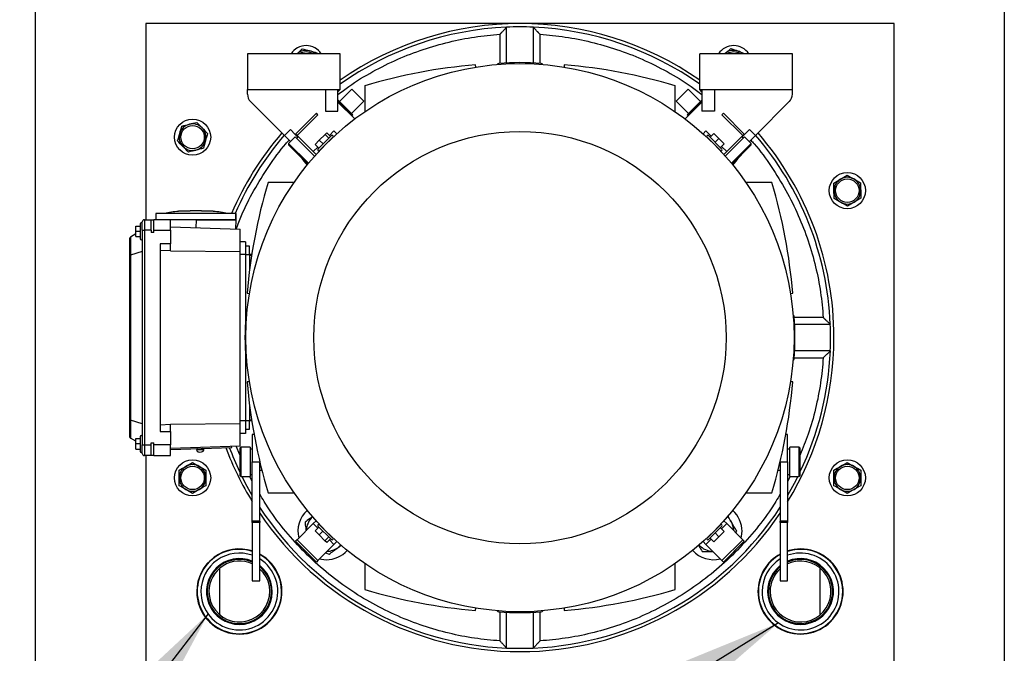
# Model space of a CAD drawing. Header units: inches. Extents: x 5 to 215, y 5 to 165.
# Tile 28 of 74: x 48 to 67, y 141 to 153. Entities that reach past the tile are written whole.
import ezdxf

# ---------------------------------------------------------------- set-up
doc = ezdxf.new("R2010")
doc.units = ezdxf.units.IN
doc.header["$LTSCALE"] = 20
doc.header["$MEASUREMENT"] = 0
doc.layers.add('TEXT', color=140, linetype='Continuous', lineweight=25)
doc.dimstyles.new('SLDDIMSTYLE3', dxfattribs={"dimtxt": 0.18, "dimasz": 2.6, "dimexe": 0, "dimexo": 0.0625, "dimgap": 0, "dimtad": 0, "dimtih": 1, "dimtoh": 1, "dimdec": 0, "dimrnd": 1e-09, "dimzin": 0, "dimdsep": 46, "dimtxsty": 'Standard', "dimsah": 1, "dimcen": 0.09, "dimadec": 0, "dimazin": 0, "dimtfac": 2.6, "dimtdec": 0, "dimtofl": 0, "dimtmove": 0, "dimatfit": 3, "dimfxl": 0, "dimfrac": 2, "dimtolj": 1, "dimtzin": 0, "dimarcsym": 0})

msp = doc.modelspace()

# ---------------------------------------------------------------- linework, layer by layer
for p, q in [((48.602, 132.31), (48.602, 156.416)), ((66.727, 156.416), (66.727, 132.31)), ((50.665, 152.863), (50.665, 149.192)), ((64.665, 152.863), (50.665, 152.863)), ((57.415, 152.127), (57.415, 152.795)), ((57.915, 152.795), (57.915, 152.127)), ((64.665, 138.762), (64.665, 152.863)), ((57.29, 152.663), (57.29, 152.119)), ((58.04, 152.119), (58.04, 152.663)), ((53.496, 152.298), (53.587, 152.391)), ((54.299, 152.298), (52.567, 152.298)), ((52.567, 152.298), (52.567, 151.629)), ((53.867, 152.319), (53.873, 152.298)), ((54.299, 151.629), (54.299, 152.298)), ((62.763, 152.298), (61.03, 152.298)), ((61.03, 151.629), (61.03, 152.298)), ((61.497, 152.298), (61.502, 152.303)), ((62.763, 151.629), (62.763, 152.298)), ((56.838, 152.049), (56.836, 152.092)), ((58.494, 152.092), (58.492, 152.049)), ((52.567, 151.629), (54.299, 151.629)), ((52.567, 151.543), (52.567, 151.629)), ((54.024, 151.629), (54.024, 151.222)), ((54.26, 151.222), (54.26, 151.629)), ((54.299, 151.629), (54.26, 151.589)), ((54.519, 151.637), (54.288, 151.406)), ((54.742, 151.414), (54.519, 151.637)), ((54.761, 151.702), (54.761, 151.215)), ((60.568, 151.215), (60.568, 151.702)), ((60.811, 151.637), (60.588, 151.414)), ((61.042, 151.406), (60.811, 151.637)), ((61.03, 151.629), (62.763, 151.629)), ((61.07, 151.589), (61.03, 151.629)), ((61.07, 151.629), (61.07, 151.222)), ((61.306, 151.629), (61.306, 151.222)), ((62.763, 151.543), (62.763, 151.629)), ((52.625, 151.404), (53.261, 150.768)), ((54.26, 151.406), (54.385, 151.281)), ((54.26, 151.395), (54.575, 151.08)), ((54.269, 151.425), (54.399, 151.294)), ((54.385, 151.281), (54.38, 151.275)), ((54.399, 151.294), (54.385, 151.281)), ((54.385, 151.281), (54.53, 151.136)), ((54.399, 151.294), (54.53, 151.164)), ((54.511, 151.183), (54.742, 151.414)), ((60.588, 151.414), (60.819, 151.183)), ((61.07, 151.395), (60.755, 151.08)), ((60.8, 151.164), (60.93, 151.294)), ((60.8, 151.136), (60.944, 151.281)), ((60.93, 151.294), (61.061, 151.425)), ((60.93, 151.294), (60.944, 151.281)), ((60.944, 151.281), (61.07, 151.406)), ((60.944, 151.281), (60.95, 151.275)), ((62.069, 150.768), (62.705, 151.404)), ((53.856, 151.186), (53.461, 150.791)), ((53.884, 151.158), (53.495, 150.768)), ((53.884, 151.158), (53.856, 151.186)), ((54.024, 151.222), (54.26, 151.222)), ((54.524, 151.13), (54.53, 151.136)), ((60.805, 151.13), (60.8, 151.136)), ((61.306, 151.222), (61.07, 151.222)), ((61.445, 151.158), (61.473, 151.186)), ((61.835, 150.768), (61.445, 151.158)), ((61.473, 151.186), (61.868, 150.791)), ((53.261, 150.768), (53.372, 150.88)), ((53.261, 150.768), (53.372, 150.657)), ((53.461, 150.746), (53.336, 150.621)), ((53.461, 150.791), (53.372, 150.88)), ((53.461, 150.791), (53.511, 150.74)), ((53.461, 150.746), (53.823, 150.384)), ((53.495, 150.768), (53.467, 150.796)), ((53.517, 150.746), (53.489, 150.718)), ((53.795, 150.468), (53.495, 150.768)), ((54.136, 150.767), (53.886, 150.516)), ((53.911, 150.681), (54.02, 150.79)), ((53.914, 150.489), (54.164, 150.739)), ((54.02, 150.79), (54.05, 150.82)), ((54.02, 150.79), (54.09, 150.72)), ((54.05, 150.82), (54.12, 150.751)), ((54.185, 150.857), (54.099, 150.772)), ((54.239, 150.803), (54.185, 150.857)), ((61.091, 150.803), (61.145, 150.857)), ((61.242, 150.76), (61.145, 150.857)), ((61.166, 150.739), (61.416, 150.489)), ((61.444, 150.516), (61.193, 150.767)), ((61.291, 150.809), (61.221, 150.739)), ((61.291, 150.809), (61.388, 150.711)), ((61.319, 150.642), (61.388, 150.711)), ((61.388, 150.711), (61.486, 150.614)), ((61.507, 150.384), (61.868, 150.746)), ((61.534, 150.468), (61.835, 150.768)), ((61.841, 150.718), (61.813, 150.746)), ((61.818, 150.74), (61.868, 150.791)), ((61.835, 150.768), (61.863, 150.796)), ((61.868, 150.791), (61.958, 150.88)), ((61.994, 150.621), (61.868, 150.746)), ((61.958, 150.88), (62.069, 150.768)), ((61.958, 150.657), (62.069, 150.768)), ((53.336, 150.621), (53.336, 150.593)), ((53.336, 150.621), (53.708, 150.249)), ((53.336, 150.593), (53.695, 150.234)), ((53.881, 150.553), (53.795, 150.468)), ((53.832, 150.602), (53.911, 150.681)), ((53.832, 150.602), (53.902, 150.533)), ((53.981, 150.611), (53.911, 150.681)), ((53.969, 150.544), (53.97, 150.544)), ((54.109, 150.683), (54.108, 150.683)), ((61.221, 150.683), (61.221, 150.683)), ((61.36, 150.544), (61.36, 150.544)), ((61.486, 150.614), (61.416, 150.544)), ((61.534, 150.468), (61.437, 150.565)), ((61.622, 150.249), (61.994, 150.621)), ((61.635, 150.234), (61.994, 150.593)), ((61.994, 150.593), (61.994, 150.621)), ((53.849, 150.414), (53.795, 150.468)), ((61.48, 150.414), (61.534, 150.468)), ((53.438, 149.891), (52.951, 149.891)), ((62.379, 149.891), (61.892, 149.891)), ((50.853, 149.311), (50.853, 149.192)), ((52.349, 149.311), (50.853, 149.311)), ((51.494, 149.357), (51.316, 149.354)), ((51.709, 149.361), (51.494, 149.361)), ((51.887, 149.354), (51.708, 149.357)), ((51.931, 149.351), (51.931, 149.351)), ((52.349, 149.192), (52.349, 149.311)), ((52.354, 149.311), (52.349, 149.311)), ((52.354, 149.192), (52.354, 149.311)), ((50.48, 149.074), (50.559, 149.074)), ((50.48, 148.976), (50.48, 149.074)), ((50.559, 149.114), (50.559, 148.838)), ((50.598, 148.996), (50.598, 149.153)), ((50.637, 149.192), (50.637, 148.996)), ((50.637, 149.192), (50.767, 149.192)), ((50.767, 148.996), (50.767, 149.192)), ((50.767, 149.192), (50.814, 149.192)), ((50.814, 148.996), (50.814, 149.192)), ((51.129, 149.192), (50.814, 149.192)), ((51.129, 148.996), (51.129, 149.192)), ((51.606, 149.192), (51.129, 149.192)), ((51.129, 149.061), (52.429, 149.015)), ((51.606, 149.192), (51.601, 149.044)), ((52.355, 149.192), (51.606, 149.192)), ((51.606, 149.192), (52.349, 149.192)), ((52.349, 149.018), (52.355, 149.192)), ((50.38, 148.868), (50.38, 148.529)), ((50.48, 148.927), (50.381, 148.869)), ((50.559, 148.976), (50.48, 148.976)), ((50.48, 148.878), (50.48, 148.976)), ((50.48, 148.878), (50.559, 148.878)), ((50.598, 148.996), (50.598, 144.98)), ((50.598, 148.996), (50.637, 148.996)), ((50.637, 148.996), (50.637, 144.98)), ((50.767, 148.996), (50.637, 148.996)), ((50.767, 148.996), (50.767, 148.956)), ((50.814, 148.956), (50.767, 148.956)), ((50.814, 148.956), (50.814, 148.996)), ((50.814, 148.996), (51.129, 148.996)), ((51.129, 148.996), (51.129, 148.742)), ((52.429, 148.598), (52.429, 149.015)), ((50.362, 148.835), (50.362, 148.516)), ((51.129, 148.742), (50.933, 148.742)), ((50.933, 148.742), (50.933, 145.234)), ((51.129, 148.61), (51.129, 148.742)), ((52.527, 148.779), (52.429, 148.779)), ((52.527, 148.779), (52.527, 148.543)), ((52.606, 148.7), (52.527, 148.7)), ((52.606, 148.543), (52.606, 148.7)), ((50.362, 148.516), (50.362, 145.46)), ((50.598, 148.602), (50.381, 148.53)), ((50.381, 148.53), (50.381, 145.446)), ((51.129, 148.61), (50.933, 148.617)), ((51.129, 148.614), (52.429, 148.598)), ((52.429, 145.378), (52.429, 148.598)), ((52.527, 148.543), (52.429, 148.543)), ((52.527, 148.543), (52.527, 147.266)), ((52.527, 148.543), (52.606, 148.543)), ((52.606, 148.543), (52.606, 148.25)), ((52.647, 148.543), (52.606, 148.543)), ((52.644, 148.523), (52.606, 148.523)), ((52.606, 148.326), (52.616, 148.326)), ((52.561, 147.817), (52.604, 147.814)), ((62.726, 147.814), (62.769, 147.817)), ((63.34, 147.363), (62.796, 147.363)), ((62.804, 147.238), (63.472, 147.238)), ((52.527, 146.709), (52.527, 145.433)), ((63.472, 146.738), (62.804, 146.738)), ((62.796, 146.613), (63.34, 146.613)), ((52.604, 146.161), (52.561, 146.159)), ((62.769, 146.159), (62.726, 146.161)), ((52.606, 145.725), (52.606, 145.433)), ((52.616, 145.649), (52.606, 145.649)), ((50.362, 145.46), (50.362, 145.14)), ((50.38, 145.446), (50.38, 145.107)), ((50.598, 145.374), (50.381, 145.446)), ((50.933, 145.359), (51.129, 145.366)), ((52.429, 145.378), (51.129, 145.361)), ((51.129, 145.234), (51.129, 145.366)), ((52.527, 145.433), (52.429, 145.433)), ((52.429, 144.96), (52.429, 145.378)), ((52.527, 145.433), (52.527, 145.196)), ((52.606, 145.433), (52.527, 145.433)), ((52.606, 145.452), (52.644, 145.452)), ((52.606, 145.275), (52.606, 145.433)), ((52.647, 145.433), (52.606, 145.433)), ((50.933, 145.234), (51.129, 145.234)), ((51.129, 145.234), (51.129, 144.98)), ((52.527, 145.196), (52.429, 145.196)), ((52.527, 145.275), (52.606, 145.275)), ((52.69, 145.177), (52.657, 145.177)), ((52.657, 145.177), (52.657, 144.664)), ((62.673, 145.177), (62.64, 145.177)), ((62.673, 144.665), (62.673, 145.177)), ((50.48, 145.049), (50.381, 145.106)), ((50.48, 145), (50.48, 145.098)), ((50.48, 145.098), (50.559, 145.098)), ((50.559, 145), (50.48, 145)), ((50.48, 144.901), (50.48, 145)), ((50.559, 145.137), (50.559, 144.862)), ((50.767, 144.98), (50.767, 145.019)), ((50.767, 145.019), (50.814, 145.019)), ((50.814, 144.98), (50.814, 145.019)), ((50.48, 144.901), (50.559, 144.901)), ((50.598, 144.98), (50.637, 144.98)), ((50.598, 144.822), (50.598, 144.98)), ((50.637, 144.98), (50.767, 144.98)), ((50.637, 144.98), (50.637, 144.783)), ((50.767, 144.783), (50.767, 144.98)), ((51.129, 144.98), (50.814, 144.98)), ((50.814, 144.783), (50.814, 144.98)), ((51.129, 144.783), (51.129, 144.98)), ((52.429, 144.96), (51.129, 144.915)), ((51.129, 144.895), (52.271, 144.935)), ((51.612, 144.892), (51.75, 144.897)), ((51.66, 144.848), (51.706, 144.85)), ((52.271, 144.935), (52.27, 144.955)), ((52.421, 144.796), (52.358, 144.958)), ((52.44, 144.94), (52.421, 144.921)), ((52.421, 144.921), (52.421, 144.409)), ((52.618, 144.94), (52.44, 144.94)), ((52.44, 144.94), (52.44, 144.389)), ((52.618, 144.94), (52.618, 144.389)), ((52.657, 144.901), (52.618, 144.901)), ((62.712, 144.901), (62.673, 144.901)), ((62.889, 144.94), (62.712, 144.94)), ((62.712, 144.389), (62.712, 144.94)), ((62.909, 144.921), (62.889, 144.94)), ((62.889, 144.389), (62.889, 144.94)), ((62.909, 144.409), (62.909, 144.921)), ((50.767, 144.783), (50.637, 144.783)), ((50.665, 144.783), (50.665, 135.863)), ((50.814, 144.783), (50.767, 144.783)), ((50.814, 144.783), (51.129, 144.783)), ((52.657, 144.664), (52.795, 144.664)), ((52.657, 143.554), (52.657, 144.664)), ((52.795, 144.664), (52.795, 144.671)), ((52.795, 143.554), (52.795, 144.664)), ((62.535, 144.665), (62.673, 144.665)), ((62.535, 144.665), (62.535, 143.555)), ((62.673, 144.665), (62.673, 143.555)), ((52.795, 144.507), (52.835, 144.507)), ((62.495, 144.507), (62.535, 144.507)), ((52.421, 144.409), (52.44, 144.389)), ((52.44, 144.389), (52.618, 144.389)), ((52.657, 144.298), (52.611, 144.39)), ((52.618, 144.429), (52.657, 144.429)), ((62.673, 144.429), (62.712, 144.429)), ((62.718, 144.389), (62.673, 144.298)), ((62.712, 144.389), (62.889, 144.389)), ((62.889, 144.389), (62.909, 144.409)), ((52.951, 144.084), (53.438, 144.084)), ((61.892, 144.084), (62.379, 144.084)), ((52.795, 143.554), (52.657, 143.554)), ((52.657, 143.53), (52.657, 143.554)), ((52.795, 143.53), (52.657, 143.53)), ((52.657, 143.53), (52.657, 142.44)), ((52.795, 143.554), (52.795, 143.53)), ((52.795, 142.44), (52.795, 143.53)), ((53.849, 143.562), (53.795, 143.508)), ((61.48, 143.562), (61.534, 143.508)), ((62.673, 143.555), (62.535, 143.555)), ((62.535, 143.531), (62.535, 143.555)), ((62.673, 143.531), (62.535, 143.531)), ((62.535, 143.531), (62.535, 142.44)), ((62.673, 143.555), (62.673, 143.531)), ((62.673, 142.44), (62.673, 143.531)), ((53.795, 143.508), (53.495, 143.207)), ((53.795, 143.508), (53.88, 143.423)), ((53.831, 143.374), (53.901, 143.444)), ((53.907, 143.298), (53.831, 143.374)), ((53.886, 143.459), (54.136, 143.209)), ((53.907, 143.298), (53.977, 143.368)), ((54.164, 143.236), (53.914, 143.487)), ((53.97, 143.432), (53.969, 143.431)), ((61.416, 143.487), (61.166, 143.236)), ((61.193, 143.209), (61.444, 143.459)), ((61.319, 143.334), (61.388, 143.264)), ((61.36, 143.431), (61.36, 143.432)), ((61.486, 143.362), (61.388, 143.264)), ((61.486, 143.362), (61.416, 143.431)), ((61.437, 143.41), (61.534, 143.508)), ((61.534, 143.508), (61.835, 143.207)), ((61.706, 143.336), (61.722, 143.364)), ((53.495, 143.207), (53.467, 143.179)), ((53.467, 143.179), (53.856, 142.79)), ((53.495, 143.207), (53.884, 142.818)), ((54.017, 143.188), (53.907, 143.298)), ((54.017, 143.188), (54.087, 143.258)), ((54.051, 143.154), (54.017, 143.188)), ((54.051, 143.154), (54.121, 143.224)), ((54.1, 143.203), (54.185, 143.118)), ((54.108, 143.292), (54.109, 143.293)), ((54.239, 143.172), (54.185, 143.118)), ((61.091, 143.172), (61.145, 143.118)), ((61.145, 143.118), (61.242, 143.216)), ((61.221, 143.293), (61.221, 143.292)), ((61.291, 143.167), (61.221, 143.236)), ((61.388, 143.264), (61.291, 143.167)), ((61.445, 142.818), (61.835, 143.207)), ((61.473, 142.79), (61.863, 143.179)), ((61.835, 143.207), (61.863, 143.179)), ((54.185, 143.118), (53.884, 142.818)), ((54.028, 142.961), (54.093, 142.934)), ((54.266, 143.064), (54.322, 143.106)), ((61.145, 143.118), (61.445, 142.818)), ((52.045, 142.944), (52.045, 142.935)), ((53.884, 142.818), (53.856, 142.79)), ((61.445, 142.818), (61.473, 142.79)), ((63.285, 142.935), (63.285, 142.944)), ((52.045, 142.672), (52.045, 141.804)), ((54.761, 142.761), (54.761, 142.274)), ((60.568, 142.274), (60.568, 142.761)), ((63.285, 141.804), (63.285, 142.672)), ((52.657, 142.44), (52.795, 142.44)), ((62.535, 142.44), (62.673, 142.44)), ((56.836, 141.884), (56.838, 141.927)), ((57.29, 141.856), (57.29, 141.313)), ((58.04, 141.313), (58.04, 141.856)), ((58.492, 141.927), (58.494, 141.884)), ((57.415, 141.181), (57.415, 141.849)), ((57.915, 141.849), (57.915, 141.181)), ((52.045, 141.541), (52.045, 141.532)), ((63.285, 141.532), (63.285, 141.541))]:
    msp.add_line(p, q)
at = {"flags": 128}
for points in [[(52.657, 144.037), (52.532, 144.26), (52.465, 144.389)], [(62.864, 144.389), (62.798, 144.26), (62.673, 144.037)], [(61.805, 143.238), (61.812, 143.276), (61.82, 143.364)], [(54.314, 143.106), (54.303, 143.096), (54.266, 143.064)], [(53.915, 142.848), (53.953, 142.84), (54.041, 142.833)]]:
    msp.add_lwpolyline(points, dxfattribs=at)
for centre, radius in [((57.665, 146.988), 5.128), ((51.54, 150.738), 0.338), ((51.54, 150.738), 0.219), ((57.665, 146.988), 3.858), ((63.79, 149.738), 0.338), ((63.79, 149.738), 0.219), ((51.54, 144.363), 0.338), ((63.79, 144.363), 0.338), ((51.54, 144.363), 0.219), ((63.79, 144.363), 0.219)]:
    msp.add_circle(centre, radius)
for centre, radius, start, end in [((57.665, 146.988), 5.875, 55.0517, 124.9483), ((57.665, 146.988), 5.813, 92.4651, 125.38), ((57.665, 146.988), 5.813, 87.5349, 92.4651), ((57.665, 146.988), 5.813, 54.62, 87.5349), ((53.665, 152.113), 0.338, 33.2512, 146.7488), ((53.665, 152.113), 0.25, 75.6442, 132.1563), ((53.665, 152.113), 0.25, 47.8437, 75.6442), ((61.665, 152.113), 0.338, 33.2512, 146.7488), ((61.665, 152.113), 0.25, 70.6264, 130.6264), ((53.665, 152.113), 0.219, 57.9104, 122.0896), ((61.665, 152.113), 0.219, 57.9104, 122.0896), ((61.665, 152.113), 0.25, 47.8437, 70.6264), ((57.665, 141.968), 10.157, 94.6807, 106.6098), ((57.271, 152.079), 0.0394, 94.4222, 150.6517), ((57.665, 146.988), 5.145, 85.5778, 94.4222), ((58.059, 152.079), 0.0394, 29.3483, 85.5778), ((57.665, 141.968), 10.157, 73.3902, 85.3193), ((52.764, 151.543), 0.197, 180, 225), ((62.566, 151.543), 0.197, 315, 0), ((54.255, 151.411), 0.0197, 45, 74.1799), ((61.075, 151.411), 0.0197, 105.8201, 135), ((54.516, 151.15), 0.0197, 315, 45), ((60.813, 151.15), 0.0197, 135, 225), ((51.54, 150.738), 0.25, 104.0569, 164.0569), ((51.54, 150.738), 0.25, 44.0569, 104.0569), ((51.54, 150.738), 0.25, 344.0569, 44.0569), ((51.54, 150.738), 0.25, 164.0569, 224.0569), ((57.665, 146.988), 5.875, 139.3044, 156.7106), ((57.665, 146.988), 5.813, 139.3507, 156.4451), ((54.15, 150.753), 0.0197, 315, 135), ((61.179, 150.753), 0.0197, 45, 225), ((57.665, 146.988), 5.812, 2.4651, 40.6493), ((57.665, 146.988), 5.875, 0, 40.6956), ((51.54, 150.738), 0.25, 224.0569, 284.0569), ((51.54, 150.738), 0.25, 284.0569, 344.0569), ((53.9, 150.502), 0.0197, 135, 315), ((61.43, 150.502), 0.0197, 225, 45), ((54.041, 150.612), 0.531, 209.5498, 227.6504), ((61.289, 150.612), 0.531, 312.3496, 330.4502), ((63.79, 149.738), 0.25, 60.9552, 120.9552), ((62.684, 146.988), 10.157, 163.3902, 175.3193), ((52.645, 146.988), 10.157, 4.6807, 16.6098), ((63.79, 149.738), 0.25, 120.9552, 180.9552), ((63.79, 149.738), 0.25, 0.9552, 60.9552), ((63.79, 149.738), 0.25, 180.9552, 240.9552), ((63.79, 149.738), 0.25, 300.9552, 0.9552), ((63.79, 149.738), 0.25, 240.9552, 300.9552), ((51.487, 147.077), 2.283, 95.2796, 102.0275), ((51.716, 147.077), 2.283, 77.9725, 84.7224), ((51.721, 147.077), 2.283, 77.9725, 84.7224), ((50.578, 149.114), 0.0197, 0, 180), ((50.637, 149.153), 0.0394, 90, 180), ((50.401, 148.835), 0.0394, 122.9505, 180), ((50.401, 148.835), 0.0394, 120.2564, 122.9505), ((50.578, 148.838), 0.0197, 180, 0), ((57.665, 146.988), 5.145, 175.5778, 184.4222), ((52.574, 147.381), 0.0394, 119.3483, 175.5778), ((62.756, 147.381), 0.0394, 4.4222, 60.6517), ((57.665, 146.988), 5.145, 355.5778, 4.4222), ((57.665, 146.988), 5.812, 357.5349, 2.4651), ((57.665, 146.988), 5.875, 328.4741, 0), ((57.665, 146.988), 5.813, 334.4501, 357.5349), ((52.574, 146.594), 0.0394, 184.4222, 240.6517), ((62.756, 146.594), 0.0394, 299.3483, 355.5778), ((62.684, 146.988), 10.157, 184.6807, 196.6098), ((52.645, 146.988), 10.157, 343.3902, 355.3193), ((50.401, 145.14), 0.0394, 180, 237.0495), ((50.401, 145.14), 0.0394, 237.0495, 239.7436), ((50.578, 145.137), 0.0197, 0, 180), ((50.578, 144.862), 0.0197, 180, 0), ((50.637, 144.822), 0.0394, 180, 270), ((51.632, 144.893), 0.0197, 92, 182), ((51.658, 144.894), 0.0457, 182, 272), ((51.705, 144.896), 0.0457, 272, 2), ((51.731, 144.896), 0.0197, 2, 92), ((57.665, 146.988), 5.875, 200.4908, 211.5259), ((57.665, 146.988), 5.813, 200.6969, 205.5499), ((51.54, 144.363), 0.25, 120, 180), ((51.54, 144.363), 0.25, 60, 120), ((51.54, 144.363), 0.25, 0, 60), ((63.79, 144.363), 0.25, 120, 180), ((63.79, 144.363), 0.25, 60, 120), ((63.79, 144.363), 0.25, 0, 60), ((51.54, 144.363), 0.25, 180, 240), ((51.54, 144.363), 0.25, 300, 0), ((63.79, 144.363), 0.25, 180, 240), ((63.79, 144.363), 0.25, 300, 0), ((51.54, 144.363), 0.25, 240, 300), ((63.79, 144.363), 0.25, 240, 300), ((57.665, 146.988), 5.813, 213.0849, 267.5349), ((57.665, 146.988), 5.875, 214.009, 325.991), ((54.041, 143.364), 0.531, 132.3496, 193.7346), ((57.665, 146.988), 5.813, 272.4651, 326.9151), ((61.289, 143.364), 0.531, 0, 47.6504), ((54.041, 143.364), 0.375, 133.3549, 177.7005), ((61.289, 143.364), 0.375, 30, 46.6451), ((61.289, 143.364), 0.375, 2.2995, 30), ((53.9, 143.473), 0.0197, 45, 225), ((61.43, 143.473), 0.0197, 315, 135), ((54.15, 143.223), 0.0197, 225, 45), ((61.179, 143.223), 0.0197, 135, 315), ((52.415, 142.238), 0.797, 72.3119, 180), ((52.415, 142.238), 0.789, 72.1289, 0), ((54.041, 143.364), 0.531, 270, 317.6504), ((54.041, 143.364), 0.375, 272.2995, 306.8699), ((61.289, 143.364), 0.531, 222.3496, 283.7346), ((61.289, 143.364), 0.375, 223.3549, 267.7005), ((62.915, 142.238), 0.797, 180, 107.6881), ((62.915, 142.238), 0.789, 0, 107.8711), ((52.415, 142.238), 0.797, 180, 61.5267), ((52.415, 142.238), 0.719, 70.329, 180), ((52.415, 142.238), 0.719, 180, 58.1167), ((52.415, 142.238), 0.616, 66.8629, 270), ((52.415, 142.238), 0.6, 66.1802, 180), ((52.415, 142.238), 0.57, 64.8867, 180), ((52.415, 142.238), 0.789, 0, 61.2151), ((62.915, 142.238), 0.797, 118.4733, 180), ((62.915, 142.238), 0.789, 118.7849, 0), ((62.915, 142.238), 0.719, 180, 109.671), ((62.915, 142.238), 0.719, 121.8833, 180), ((62.915, 142.238), 0.6, 180, 113.8198), ((62.915, 142.238), 0.57, 180, 115.1133), ((62.915, 142.238), 0.616, 270, 113.1371), ((52.415, 142.238), 0.6, 180, 50.6762), ((52.415, 142.238), 0.57, 180, 48.2452), ((52.415, 142.238), 0.616, 270, 51.9351), ((62.915, 142.238), 0.616, 128.0649, 270), ((62.915, 142.238), 0.6, 129.3238, 180), ((62.915, 142.238), 0.57, 131.7548, 180), ((57.665, 152.007), 10.157, 253.3902, 265.3193), ((57.665, 152.007), 10.157, 274.6807, 286.6098), ((57.271, 141.897), 0.0394, 209.3483, 265.5778), ((57.665, 146.988), 5.145, 265.5778, 274.4222), ((58.059, 141.897), 0.0394, 274.4222, 330.6517), ((57.665, 146.988), 5.813, 267.5349, 272.4651)]:
    msp.add_arc(centre, radius, start, end)
for centre, major_axis, ratio, start_param, end_param in [((50.401, 148.516), (0.0394, 0), 0.414214, 2.145892, 3.141593), ((50.401, 148.582), (0.0331, 0.0516), 0.411777, 3.566776, 3.613798), ((50.401, 145.46), (0.0394, 0), 0.414214, 3.141593, 4.137293), ((50.401, 145.394), (-0.0331, 0.0516), 0.411777, 5.81098, 5.858002)]:
    msp.add_ellipse(centre, major_axis=major_axis, ratio=ratio, start_param=start_param, end_param=end_param)
for points, knots in [([(57.29, 152.663), (57.292, 152.665), (57.297, 152.671), (57.304, 152.678), (57.31, 152.685), (57.316, 152.691), (57.321, 152.697), (57.326, 152.702), (57.337, 152.713), (57.351, 152.728), (57.371, 152.749), (57.388, 152.767), (57.399, 152.779), (57.406, 152.786), (57.41, 152.79), (57.413, 152.793), (57.414, 152.795), (57.415, 152.795), (57.415, 152.795)], [0, 0, 0, 0, 0.0439952, 0.0852376, 0.1237219, 0.1594434, 0.1923981, 0.2225823, 0.2499934, 0.3832651, 0.4991998, 0.6320059, 0.7493399, 0.8026224, 0.8539521, 0.903688, 0.9522275, 1, 1, 1, 1]), ([(58.04, 152.663), (58.038, 152.665), (58.033, 152.67), (58.027, 152.676), (58.021, 152.682), (58.016, 152.688), (58.011, 152.693), (58.007, 152.698), (58.002, 152.703), (57.993, 152.713), (57.978, 152.728), (57.959, 152.749), (57.942, 152.767), (57.93, 152.779), (57.923, 152.786), (57.92, 152.79), (57.917, 152.793), (57.915, 152.795), (57.915, 152.795), (57.915, 152.795)], [0, 0, 0, 0, 0.039559, 0.076743, 0.111553, 0.143988, 0.17405, 0.201738, 0.227053, 0.249995, 0.383658, 0.499201, 0.632206, 0.749341, 0.802672, 0.854023, 0.903758, 0.952273, 1, 1, 1, 1]), ([(54.26, 151.536), (54.327, 151.588), (54.533, 151.747), (54.907, 151.969), (55.373, 152.202), (55.85, 152.386), (56.332, 152.524), (56.812, 152.62), (57.132, 152.649), (57.29, 152.663)], [0, 0, 0, 0, 0.077533, 0.238323, 0.39704, 0.553075, 0.705884, 0.854991, 1, 1, 1, 1]), ([(58.04, 152.663), (58.198, 152.649), (58.518, 152.62), (58.998, 152.524), (59.479, 152.386), (59.957, 152.202), (60.422, 151.969), (60.796, 151.747), (61.003, 151.588), (61.07, 151.536)], [0, 0, 0, 0, 0.145009, 0.294116, 0.446925, 0.60296, 0.761677, 0.922467, 1, 1, 1, 1]), ([(52.358, 149.018), (52.39, 149.104), (52.482, 149.352), (52.683, 149.746), (52.96, 150.194), (53.184, 150.507), (53.325, 150.66), (53.346, 150.683)], [0, 0, 0, 0, 0.141086, 0.408397, 0.679199, 0.952379, 1, 1, 1, 1]), ([(61.984, 150.683), (62.005, 150.66), (62.146, 150.507), (62.369, 150.193), (62.648, 149.747), (62.878, 149.28), (63.063, 148.803), (63.201, 148.321), (63.297, 147.841), (63.326, 147.521), (63.34, 147.363)], [0, 0, 0, 0, 0.025406, 0.171147, 0.315619, 0.458229, 0.59843, 0.735731, 0.869706, 1, 1, 1, 1]), ([(51.316, 149.354), (51.311, 149.354), (51.302, 149.353), (51.291, 149.352), (51.282, 149.351), (51.277, 149.351), (51.277, 149.351), (51.277, 149.351)], [0, 0, 0, 0, 0.230221, 0.46045, 0.690419, 0.919722, 1, 1, 1, 1]), ([(51.926, 149.351), (51.926, 149.351), (51.925, 149.351), (51.918, 149.352), (51.908, 149.352), (51.897, 149.353), (51.89, 149.354), (51.887, 149.354)], [0, 0, 0, 0, 0.213417, 0.427374, 0.641658, 0.856603, 1, 1, 1, 1]), ([(63.34, 147.363), (63.343, 147.36), (63.348, 147.356), (63.355, 147.349), (63.362, 147.342), (63.368, 147.337), (63.374, 147.331), (63.379, 147.326), (63.39, 147.316), (63.405, 147.301), (63.426, 147.282), (63.444, 147.265), (63.456, 147.253), (63.463, 147.246), (63.467, 147.243), (63.47, 147.24), (63.472, 147.238), (63.472, 147.238), (63.472, 147.238)], [0, 0, 0, 0, 0.043995, 0.085238, 0.123722, 0.159443, 0.192398, 0.222582, 0.249993, 0.383265, 0.4992, 0.632006, 0.74934, 0.802622, 0.853952, 0.903688, 0.952227, 1, 1, 1, 1]), ([(63.472, 146.738), (63.472, 146.738), (63.472, 146.738), (63.471, 146.737), (63.471, 146.737), (63.47, 146.736), (63.468, 146.734), (63.467, 146.733), (63.465, 146.731), (63.463, 146.729), (63.46, 146.727), (63.455, 146.721), (63.444, 146.711), (63.426, 146.694), (63.405, 146.674), (63.388, 146.658), (63.371, 146.642), (63.356, 146.628), (63.346, 146.618), (63.34, 146.613)], [0, 0, 0, 0, 0.0238288, 0.0477938, 0.0719511, 0.0963552, 0.1210588, 0.1461129, 0.171566, 0.1974642, 0.2238511, 0.2507677, 0.3680853, 0.5008898, 0.6168084, 0.7500782, 0.818331, 0.9016566, 1, 1, 1, 1]), ([(63.34, 146.613), (63.326, 146.455), (63.297, 146.134), (63.2, 145.655), (63.075, 145.204), (62.96, 144.923), (62.909, 144.796)], [0, 0, 0, 0, 0.253416, 0.513993, 0.781039, 1, 1, 1, 1]), ([(57.29, 141.313), (57.132, 141.327), (56.812, 141.356), (56.332, 141.452), (55.85, 141.589), (55.373, 141.774), (54.906, 142.005), (54.457, 142.281), (54.032, 142.601), (53.637, 142.96), (53.279, 143.356), (52.996, 143.724), (52.85, 143.969), (52.795, 144.061)], [0, 0, 0, 0, 0.086767, 0.175986, 0.26742, 0.360785, 0.455754, 0.551964, 0.649018, 0.7465, 0.843983, 0.941037, 1, 1, 1, 1]), ([(62.535, 144.061), (62.48, 143.969), (62.334, 143.724), (62.051, 143.356), (61.693, 142.96), (61.297, 142.601), (60.872, 142.281), (60.423, 142.005), (59.957, 141.774), (59.48, 141.589), (58.998, 141.452), (58.518, 141.356), (58.198, 141.327), (58.04, 141.313)], [0, 0, 0, 0, 0.058963, 0.156017, 0.2535, 0.350982, 0.448036, 0.544246, 0.639215, 0.73258, 0.824014, 0.913233, 1, 1, 1, 1]), ([(53.784, 143.64), (53.766, 143.626), (53.718, 143.59), (53.671, 143.555), (53.643, 143.534)], [0, 0, 0, 0, 0.38394, 1, 1, 1, 1]), ([(53.643, 143.534), (53.647, 143.499), (53.653, 143.447), (53.66, 143.393), (53.662, 143.375)], [0, 0, 0, 0, 0.665787, 1, 1, 1, 1]), ([(61.613, 143.551), (61.595, 143.583), (61.575, 143.618), (61.555, 143.652), (61.553, 143.655)], [0, 0, 0, 0, 0.898748, 1, 1, 1, 1]), ([(61.722, 143.364), (61.704, 143.394), (61.686, 143.425), (61.65, 143.488), (61.632, 143.519), (61.613, 143.551)], [0, 0, 0, 0, 0.5, 0.5, 1, 1, 1, 1]), ([(54.093, 142.934), (54.121, 142.955), (54.149, 142.977), (54.207, 143.02), (54.236, 143.042), (54.266, 143.064)], [0, 0, 0, 0, 0.5, 0.5, 1, 1, 1, 1]), ([(61.008, 143.1), (61.012, 143.094), (61.033, 143.056), (61.054, 143.02), (61.072, 142.989)], [0, 0, 0, 0, 0.15135, 1, 1, 1, 1]), ([(61.072, 142.989), (61.107, 142.989), (61.174, 142.989), (61.242, 142.989), (61.274, 142.989)], [0, 0, 0, 0, 0.531243, 1, 1, 1, 1]), ([(57.415, 141.181), (57.415, 141.181), (57.415, 141.181), (57.414, 141.181), (57.414, 141.182), (57.413, 141.183), (57.411, 141.184), (57.41, 141.186), (57.408, 141.188), (57.406, 141.19), (57.404, 141.192), (57.398, 141.198), (57.388, 141.209), (57.371, 141.227), (57.351, 141.247), (57.335, 141.265), (57.319, 141.281), (57.305, 141.296), (57.295, 141.307), (57.29, 141.313)], [0, 0, 0, 0, 0.0238288, 0.0477939, 0.0719512, 0.0963553, 0.121059, 0.1461131, 0.1715662, 0.1974644, 0.2238513, 0.250768, 0.3680857, 0.5008904, 0.6168091, 0.7500791, 0.8183317, 0.901657, 1, 1, 1, 1]), ([(58.04, 141.313), (58.037, 141.31), (58.033, 141.305), (58.026, 141.298), (58.019, 141.291), (58.014, 141.285), (58.008, 141.279), (58.003, 141.274), (57.993, 141.263), (57.978, 141.247), (57.959, 141.227), (57.942, 141.209), (57.93, 141.197), (57.923, 141.19), (57.92, 141.186), (57.917, 141.183), (57.915, 141.181), (57.915, 141.181), (57.915, 141.181)], [0, 0, 0, 0, 0.043995, 0.085238, 0.123722, 0.159444, 0.192399, 0.222583, 0.249994, 0.383266, 0.4992, 0.632006, 0.74934, 0.802623, 0.853952, 0.903688, 0.952228, 1, 1, 1, 1])]:
    msp.add_open_spline(points, degree=3, knots=knots)
for points in [[(53.587, 152.391), (53.633, 152.379), (53.679, 152.367), (53.727, 152.355)], [(53.727, 152.355), (53.775, 152.343), (53.821, 152.331), (53.867, 152.319)], [(61.502, 152.303), (61.539, 152.335), (61.576, 152.366), (61.612, 152.396)], [(61.612, 152.396), (61.656, 152.381), (61.701, 152.365), (61.748, 152.349)], [(61.748, 152.349), (61.794, 152.332), (61.839, 152.316), (61.884, 152.301)], [(51.299, 150.806), (51.313, 150.854), (51.326, 150.9), (51.339, 150.945)], [(51.339, 150.945), (51.385, 150.957), (51.431, 150.968), (51.479, 150.98)], [(51.479, 150.98), (51.527, 150.992), (51.573, 151.004), (51.619, 151.015)], [(51.619, 151.015), (51.652, 150.981), (51.685, 150.947), (51.719, 150.912)], [(51.719, 150.912), (51.754, 150.876), (51.787, 150.842), (51.82, 150.808)], [(51.26, 150.668), (51.273, 150.713), (51.286, 150.759), (51.299, 150.806)], [(51.82, 150.808), (51.807, 150.763), (51.794, 150.716), (51.78, 150.669)], [(51.36, 150.564), (51.326, 150.599), (51.293, 150.634), (51.26, 150.668)], [(51.461, 150.46), (51.428, 150.494), (51.394, 150.529), (51.36, 150.564)], [(51.741, 150.53), (51.695, 150.519), (51.648, 150.507), (51.601, 150.495)], [(51.78, 150.669), (51.767, 150.622), (51.753, 150.576), (51.741, 150.53)], [(51.601, 150.495), (51.553, 150.483), (51.506, 150.472), (51.461, 150.46)], [(63.661, 149.952), (63.703, 149.978), (63.745, 150.002), (63.785, 150.026)], [(63.785, 150.026), (63.826, 150.004), (63.868, 149.98), (63.911, 149.956)], [(63.537, 149.878), (63.578, 149.902), (63.619, 149.927), (63.661, 149.952)], [(63.54, 149.734), (63.539, 149.783), (63.538, 149.831), (63.537, 149.878)], [(63.911, 149.956), (63.954, 149.932), (63.996, 149.909), (64.037, 149.886)], [(64.037, 149.886), (64.038, 149.839), (64.039, 149.791), (64.04, 149.742)], [(63.542, 149.589), (63.541, 149.636), (63.541, 149.684), (63.54, 149.734)], [(64.042, 149.598), (64.002, 149.573), (63.961, 149.549), (63.918, 149.523)], [(64.04, 149.742), (64.041, 149.693), (64.041, 149.645), (64.042, 149.598)], [(63.668, 149.519), (63.625, 149.543), (63.583, 149.566), (63.542, 149.589)], [(63.795, 149.449), (63.753, 149.472), (63.711, 149.495), (63.668, 149.519)], [(63.918, 149.523), (63.876, 149.498), (63.835, 149.473), (63.795, 149.449)], [(51.415, 144.579), (51.457, 144.604), (51.499, 144.628), (51.54, 144.651)], [(51.54, 144.651), (51.581, 144.628), (51.622, 144.604), (51.665, 144.579)], [(63.665, 144.579), (63.707, 144.604), (63.749, 144.628), (63.79, 144.651)], [(63.79, 144.651), (63.831, 144.628), (63.872, 144.604), (63.915, 144.579)], [(51.29, 144.507), (51.331, 144.531), (51.372, 144.555), (51.415, 144.579)], [(51.29, 144.363), (51.29, 144.412), (51.29, 144.46), (51.29, 144.507)], [(51.665, 144.579), (51.707, 144.555), (51.749, 144.531), (51.79, 144.507)], [(51.79, 144.507), (51.79, 144.46), (51.79, 144.412), (51.79, 144.363)], [(63.54, 144.507), (63.581, 144.531), (63.622, 144.555), (63.665, 144.579)], [(63.54, 144.363), (63.54, 144.412), (63.54, 144.46), (63.54, 144.507)], [(63.915, 144.579), (63.957, 144.555), (63.999, 144.531), (64.04, 144.507)], [(64.04, 144.507), (64.04, 144.46), (64.04, 144.412), (64.04, 144.363)], [(51.29, 144.218), (51.29, 144.266), (51.29, 144.314), (51.29, 144.363)], [(51.79, 144.363), (51.79, 144.314), (51.79, 144.266), (51.79, 144.218)], [(63.54, 144.218), (63.54, 144.266), (63.54, 144.314), (63.54, 144.363)], [(64.04, 144.363), (64.04, 144.314), (64.04, 144.266), (64.04, 144.218)], [(51.415, 144.146), (51.372, 144.171), (51.331, 144.195), (51.29, 144.218)], [(51.54, 144.074), (51.499, 144.098), (51.457, 144.122), (51.415, 144.146)], [(51.665, 144.146), (51.622, 144.122), (51.581, 144.098), (51.54, 144.074)], [(51.79, 144.218), (51.749, 144.195), (51.707, 144.171), (51.665, 144.146)], [(63.665, 144.146), (63.622, 144.171), (63.581, 144.195), (63.54, 144.218)], [(63.79, 144.074), (63.749, 144.098), (63.707, 144.122), (63.665, 144.146)], [(63.915, 144.146), (63.872, 144.122), (63.831, 144.098), (63.79, 144.074)], [(64.04, 144.218), (63.999, 144.195), (63.957, 144.171), (63.915, 144.146)]]:
    msp.add_open_spline(points, degree=3)

# ---------------------------------------------------------------- leaders
at = {"layer": 'TEXT'}
for points in [[(51.831, 141.818), (41.969, 129.03), (36.969, 129.03)], [(62.502, 141.649), (41.969, 129.03), (36.969, 129.03)]]:
    msp.add_leader(points, dimstyle='SLDDIMSTYLE3', dxfattribs=at)

doc.saveas('drawing.dxf')
